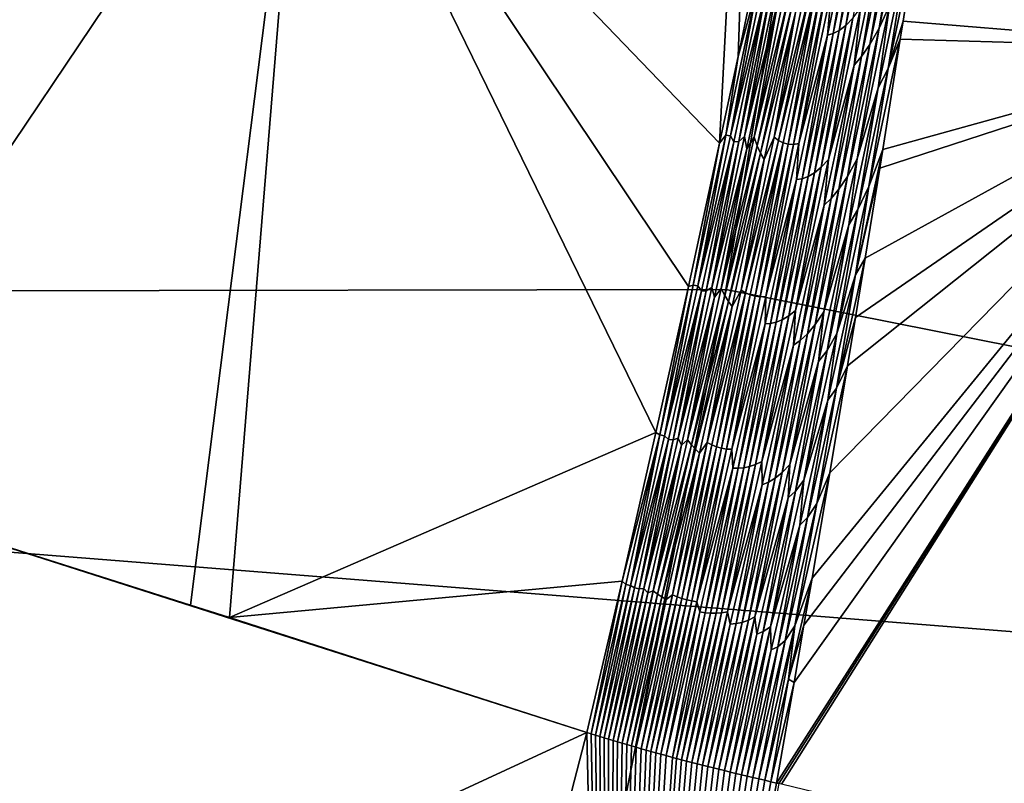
# Model space of a CAD drawing. Header units: metres. Extents: x -160 to 52, y -25 to 25.
# Tile 122 of 168: x 8.13 to 9.47, y -9.37 to -8.33. Entities that reach past the tile are written whole.
import ezdxf

# ---------------------------------------------------------------- set-up
doc = ezdxf.new("R2010")
doc.units = ezdxf.units.M
doc.layers.add('solid_509089_SW0001', color=7, linetype='CONTINUOUS')

msp = doc.modelspace()

# ---------------------------------------------------------------- linework, layer by layer
at = {"layer": 'solid_509089_SW0001'}
for points in [[(9.288548, -7.505378, -17.989304), (7.03512, -8.702924, -18.604385), (7.03512, -6.619885, -19.443281)], [(9.969529, -6.652975, 210.944229), (9.792314, -8.373293, 211.283142), (9.410478, -7.792206, 209.401321)], [(11.820277, -6.926814, -23.418613), (11.452886, -9.16827, -22.630739), (9.288548, -7.505378, -17.989304)], [(-9.064226, -7.692087, 249.129684), (12.122733, -9.373464, 244.010498), (12.29851, -6.984827, 244.92775)], [(8.514275, -7.914164, 205.317429), (9.139023, -7.354648, 207.834518), (9.078953, -8.500563, 208.56839)], [(9.103968, -8.383337, 208.576752), (9.078953, -8.500563, 208.56839), (9.139023, -7.354648, 207.834518)], [(9.140491, -8.209105, 208.589005), (9.103968, -8.383337, 208.576752), (9.139023, -7.354648, 207.834518)], [(9.288548, -7.505378, -17.989304), (9.087468, -8.699307, -17.558084), (7.03512, -8.702924, -18.604385)], [(11.452886, -9.16827, -22.630739), (9.087468, -8.699307, -17.558084), (9.288548, -7.505378, -17.989304)], [(-9.275437, -10.093714, 248.116028), (12.122733, -9.373464, 244.010498), (-9.064226, -7.692087, 249.129684)], [(21.743584, -8.820248, 22.964388), (20.694221, -7.72908, 23.354256), (1.200001, -7.897433, 23.297865)], [(9.792314, -8.373293, 211.283142), (9.394939, -7.897338, 209.414032), (9.410478, -7.792206, 209.401321)], [(7.931864, -7.860955, 202.473389), (8.514275, -7.914164, 205.317429), (7.814624, -8.953896, 202.946869)], [(21.743584, -8.820248, 22.964388), (1.200001, -7.897433, 23.297865), (1.200001, -10.383676, 22.301104)], [(9.792314, -8.373293, 211.283142), (9.387208, -7.949138, 209.420334), (9.394939, -7.897338, 209.414032)], [(8.514275, -7.914164, 205.317429), (8.360839, -9.127608, 205.73703), (7.814624, -8.953896, 202.946869)], [(8.514275, -7.914164, 205.317429), (8.413502, -9.144397, 206.006714), (8.360839, -9.127608, 205.73703)], [(8.514275, -7.914164, 205.317429), (8.992539, -8.893364, 208.539673), (8.413502, -9.144397, 206.006714)], [(8.514275, -7.914164, 205.317429), (9.036633, -8.695205, 208.554276), (8.992539, -8.893364, 208.539673)], [(8.514275, -7.914164, 205.317429), (9.078953, -8.500563, 208.56839), (9.036633, -8.695205, 208.554276)], [(9.792314, -8.373293, 211.283142), (9.371512, -8.053302, 209.43309), (9.387208, -7.949138, 209.420334)], [(9.792314, -8.373293, 211.283142), (9.35825, -8.140311, 209.443832), (9.371512, -8.053302, 209.43309)], [(9.792314, -8.373293, 211.283142), (9.347949, -8.207278, 209.452164), (9.35825, -8.140311, 209.443832)], [(9.241327, -8.347906, 209.146072), (9.282617, -8.149592, 209.159836), (9.250241, -8.340979, 209.17627)], [(9.274101, -8.155057, 209.12973), (9.282617, -8.149592, 209.159836), (9.241327, -8.347906, 209.146072)], [(9.250241, -8.340979, 209.17627), (9.291853, -8.140911, 209.19014), (9.259836, -8.331103, 209.206665)], [(9.282617, -8.149592, 209.159836), (9.291853, -8.140911, 209.19014), (9.250241, -8.340979, 209.17627)], [(9.295463, -8.344758, 209.354019), (9.337371, -8.143251, 209.367935), (9.309786, -8.314117, 209.385757)], [(9.323987, -8.170298, 209.336472), (9.337371, -8.143251, 209.367935), (9.295463, -8.344758, 209.354019)], [(9.225284, -8.354154, 209.086151), (9.266192, -8.157866, 209.099808), (9.233039, -8.352147, 209.116043)], [(9.230816, -8.293234, 209.060654), (9.266192, -8.157866, 209.099808), (9.225284, -8.354154, 209.086151)], [(9.233039, -8.352147, 209.116043), (9.274101, -8.155057, 209.12973), (9.241327, -8.347906, 209.146072)], [(9.266192, -8.157866, 209.099808), (9.274101, -8.155057, 209.12973), (9.233039, -8.352147, 209.116043)], [(9.282959, -8.366956, 209.32283), (9.323987, -8.170298, 209.336472), (9.295463, -8.344758, 209.354019)], [(9.312142, -8.190098, 209.305466), (9.323987, -8.170298, 209.336472), (9.282959, -8.366956, 209.32283)], [(9.27178, -8.383125, 209.292053), (9.312142, -8.190098, 209.305466), (9.282959, -8.366956, 209.32283)], [(9.301445, -8.2046, 209.274811), (9.312142, -8.190098, 209.305466), (9.27178, -8.383125, 209.292053)], [(9.261588, -8.394889, 209.261566), (9.301445, -8.2046, 209.274811), (9.27178, -8.383125, 209.292053)], [(9.27023, -8.317698, 209.237289), (9.301445, -8.2046, 209.274811), (9.261588, -8.394889, 209.261566)], [(9.307761, -8.399369, 209.438995), (9.347949, -8.207278, 209.452164), (9.328024, -8.33536, 209.468231)], [(9.333219, -8.239931, 209.420502), (9.347949, -8.207278, 209.452164), (9.307761, -8.399369, 209.438995)], [(9.792314, -8.373293, 211.283142), (9.328024, -8.33536, 209.468231), (9.347949, -8.207278, 209.452164)], [(9.130588, -8.286457, 208.613235), (9.103968, -8.383337, 208.576752), (9.140491, -8.209105, 208.589005)], [(9.294135, -8.425842, 209.407547), (9.333219, -8.239931, 209.420502), (9.307761, -8.399369, 209.438995)], [(9.309786, -8.314117, 209.385757), (9.333219, -8.239931, 209.420502), (9.294135, -8.425842, 209.407547)], [(9.08742, -8.490076, 208.59877), (9.103968, -8.383337, 208.576752), (9.130588, -8.286457, 208.613235)], [(9.08742, -8.490076, 208.59877), (9.130588, -8.286457, 208.613235), (9.09361, -8.490799, 208.628677)], [(9.130588, -8.286457, 208.613235), (9.136834, -8.286916, 208.643143), (9.09361, -8.490799, 208.628677)], [(9.09361, -8.490799, 208.628677), (9.136834, -8.286916, 208.643143), (9.141213, -8.296586, 208.672394)], [(9.112864, -8.491507, 208.718399), (9.156335, -8.286441, 208.732941), (9.158563, -8.307261, 208.761368)], [(9.147929, -8.295403, 208.702393), (9.156335, -8.286441, 208.732941), (9.112864, -8.491507, 208.718399)], [(9.125876, -8.49261, 208.778122), (9.169484, -8.286899, 208.792694), (9.173174, -8.301337, 208.821548)], [(9.158563, -8.307261, 208.761368), (9.169484, -8.286899, 208.792694), (9.125876, -8.49261, 208.778122)], [(9.153107, -8.492654, 208.897568), (9.197098, -8.28507, 208.912231), (9.202971, -8.29027, 208.941696)], [(9.182126, -8.32355, 208.8797), (9.197098, -8.28507, 208.912231), (9.153107, -8.492654, 208.897568)], [(9.09361, -8.490799, 208.628677), (9.141213, -8.296586, 208.672394), (9.09828, -8.498885, 208.658035)], [(9.09828, -8.498885, 208.658035), (9.141213, -8.296586, 208.672394), (9.104875, -8.498302, 208.688004)], [(9.104875, -8.498302, 208.688004), (9.147929, -8.295403, 208.702393), (9.112864, -8.491507, 208.718399)], [(9.141213, -8.296586, 208.672394), (9.147929, -8.295403, 208.702393), (9.104875, -8.498302, 208.688004)], [(9.153107, -8.492654, 208.897568), (9.202971, -8.29027, 208.941696), (9.159098, -8.49719, 208.927078)], [(9.159098, -8.49719, 208.927078), (9.202971, -8.29027, 208.941696), (9.20927, -8.293737, 208.971268)], [(9.159098, -8.49719, 208.927078), (9.20927, -8.293737, 208.971268), (9.165446, -8.500345, 208.956665)], [(9.165446, -8.500345, 208.956665), (9.20927, -8.293737, 208.971268), (9.172151, -8.502132, 208.986343)], [(9.20927, -8.293737, 208.971268), (9.215988, -8.295488, 209.000946), (9.172151, -8.502132, 208.986343)], [(9.172151, -8.502132, 208.986343), (9.215988, -8.295488, 209.000946), (9.179226, -8.502478, 209.016113)], [(9.179226, -8.502478, 209.016113), (9.223146, -8.295433, 209.030731), (9.18673, -8.501114, 209.04599)], [(9.215988, -8.295488, 209.000946), (9.223146, -8.295433, 209.030731), (9.179226, -8.502478, 209.016113)], [(9.18673, -8.501114, 209.04599), (9.230816, -8.293234, 209.060654), (9.225284, -8.354154, 209.086151)], [(9.223146, -8.295433, 209.030731), (9.230816, -8.293234, 209.060654), (9.18673, -8.501114, 209.04599)], [(9.112864, -8.491507, 208.718399), (9.158563, -8.307261, 208.761368), (9.115805, -8.508508, 208.747086)], [(9.115805, -8.508508, 208.747086), (9.158563, -8.307261, 208.761368), (9.125876, -8.49261, 208.778122)], [(9.125876, -8.49261, 208.778122), (9.173174, -8.301337, 208.821548), (9.130035, -8.504517, 208.807144)], [(9.130035, -8.504517, 208.807144), (9.173174, -8.301337, 208.821548), (9.177438, -8.313312, 208.850571)], [(9.130035, -8.504517, 208.807144), (9.177438, -8.313312, 208.850571), (9.134677, -8.514459, 208.836304)], [(9.134677, -8.514459, 208.836304), (9.177438, -8.313312, 208.850571), (9.182126, -8.32355, 208.8797)], [(9.265649, -8.521876, 209.37117), (9.309786, -8.314117, 209.385757), (9.294135, -8.425842, 209.407547)], [(9.295463, -8.344758, 209.354019), (9.309786, -8.314117, 209.385757), (9.265649, -8.521876, 209.37117)], [(9.134677, -8.514459, 208.836304), (9.182126, -8.32355, 208.8797), (9.139676, -8.523015, 208.865555)], [(9.139676, -8.523015, 208.865555), (9.182126, -8.32355, 208.8797), (9.153107, -8.492654, 208.897568)], [(9.226609, -8.522892, 209.222839), (9.27023, -8.317698, 209.237289), (9.261588, -8.394889, 209.261566)], [(9.259836, -8.331103, 209.206665), (9.27023, -8.317698, 209.237289), (9.226609, -8.522892, 209.222839)], [(9.2168, -8.53324, 209.192398), (9.259836, -8.331103, 209.206665), (9.226609, -8.522892, 209.222839)], [(9.250241, -8.340979, 209.17627), (9.259836, -8.331103, 209.206665), (9.2168, -8.53324, 209.192398)], [(9.307761, -8.399369, 209.438995), (9.328024, -8.33536, 209.468231), (9.324241, -8.359469, 209.471268)], [(9.792314, -8.373293, 211.283142), (9.324241, -8.359469, 209.471268), (9.328024, -8.33536, 209.468231)], [(9.183436, -8.550176, 209.07225), (9.225284, -8.354154, 209.086151), (9.191032, -8.54897, 209.102097)], [(9.18673, -8.501114, 209.04599), (9.225284, -8.354154, 209.086151), (9.183436, -8.550176, 209.07225)], [(9.191032, -8.54897, 209.102097), (9.233039, -8.352147, 209.116043), (9.199081, -8.545948, 209.13205)], [(9.225284, -8.354154, 209.086151), (9.233039, -8.352147, 209.116043), (9.191032, -8.54897, 209.102097)], [(9.199081, -8.545948, 209.13205), (9.241327, -8.347906, 209.146072), (9.207657, -8.540771, 209.162155)], [(9.233039, -8.352147, 209.116043), (9.241327, -8.347906, 209.146072), (9.199081, -8.545948, 209.13205)], [(9.207657, -8.540771, 209.162155), (9.250241, -8.340979, 209.17627), (9.2168, -8.53324, 209.192398)], [(9.241327, -8.347906, 209.146072), (9.250241, -8.340979, 209.17627), (9.207657, -8.540771, 209.162155)], [(9.252569, -8.545979, 209.339828), (9.295463, -8.344758, 209.354019), (9.265649, -8.521876, 209.37117)], [(9.282959, -8.366956, 209.32283), (9.295463, -8.344758, 209.354019), (9.252569, -8.545979, 209.339828)], [(9.240993, -8.563341, 209.30896), (9.282959, -8.366956, 209.32283), (9.252569, -8.545979, 209.339828)], [(9.27178, -8.383125, 209.292053), (9.282959, -8.366956, 209.32283), (9.240993, -8.563341, 209.30896)], [(9.281582, -8.559417, 209.457275), (9.324241, -8.359469, 209.471268), (9.300526, -8.50911, 209.490326)], [(9.307761, -8.399369, 209.438995), (9.324241, -8.359469, 209.471268), (9.281582, -8.559417, 209.457275)], [(9.792314, -8.373293, 211.283142), (9.300526, -8.50911, 209.490326), (9.324241, -8.359469, 209.471268)], [(9.792314, -8.373293, 211.283142), (9.159543, -9.369472, 209.615509), (9.156151, -9.368707, 209.603424)], [(9.792314, -8.373293, 211.283142), (9.156151, -9.368707, 209.603424), (9.180055, -9.232419, 209.585098)], [(9.792314, -8.373293, 211.283142), (9.16294, -9.370238, 209.627609), (9.159543, -9.369472, 209.615509)], [(9.792314, -8.373293, 211.283142), (9.621942, -9.481304, 211.389114), (9.16294, -9.370238, 209.627609)], [(9.792314, -8.373293, 211.283142), (9.180055, -9.232419, 209.585098), (9.193501, -9.154502, 209.574692)], [(9.792314, -8.373293, 211.283142), (9.193501, -9.154502, 209.574692), (9.204436, -9.090652, 209.566193)], [(9.792314, -8.373293, 211.283142), (9.204436, -9.090652, 209.566193), (9.228572, -8.948104, 209.547348)], [(9.792314, -8.373293, 211.283142), (9.228572, -8.948104, 209.547348), (9.252787, -8.802781, 209.52829)], [(9.792314, -8.373293, 211.283142), (9.252787, -8.802781, 209.52829), (9.263562, -8.737347, 209.51976)], [(9.792314, -8.373293, 211.283142), (9.263562, -8.737347, 209.51976), (9.276764, -8.656511, 209.509293)], [(9.792314, -8.373293, 211.283142), (9.276764, -8.656511, 209.509293), (9.296472, -8.534439, 209.493561)], [(9.792314, -8.373293, 211.283142), (9.296472, -8.534439, 209.493561), (9.300526, -8.50911, 209.490326)], [(9.08742, -8.490076, 208.59877), (9.078953, -8.500563, 208.56839), (9.103968, -8.383337, 208.576752)], [(9.230513, -8.575891, 209.278412), (9.27178, -8.383125, 209.292053), (9.240993, -8.563341, 209.30896)], [(9.261588, -8.394889, 209.261566), (9.27178, -8.383125, 209.292053), (9.230513, -8.575891, 209.278412)], [(9.220851, -8.584923, 209.248093), (9.261588, -8.394889, 209.261566), (9.230513, -8.575891, 209.278412)], [(9.226609, -8.522892, 209.222839), (9.261588, -8.394889, 209.261566), (9.220851, -8.584923, 209.248093)], [(9.266733, -8.590734, 209.425461), (9.307761, -8.399369, 209.438995), (9.281582, -8.559417, 209.457275)], [(9.294135, -8.425842, 209.407547), (9.307761, -8.399369, 209.438995), (9.266733, -8.590734, 209.425461)], [(9.254212, -8.611506, 209.394394), (9.294135, -8.425842, 209.407547), (9.266733, -8.590734, 209.425461)], [(9.265649, -8.521876, 209.37117), (9.294135, -8.425842, 209.407547), (9.254212, -8.611506, 209.394394)], [(9.043242, -8.693421, 208.584061), (9.036633, -8.695205, 208.554276), (9.078953, -8.500563, 208.56839)], [(9.043242, -8.693421, 208.584061), (9.078953, -8.500563, 208.56839), (9.08742, -8.490076, 208.59877)], [(9.043242, -8.693421, 208.584061), (9.08742, -8.490076, 208.59877), (9.049371, -8.694407, 208.613937)], [(9.08742, -8.490076, 208.59877), (9.09361, -8.490799, 208.628677), (9.049371, -8.694407, 208.613937)], [(9.049371, -8.694407, 208.613937), (9.09361, -8.490799, 208.628677), (9.09828, -8.498885, 208.658035)], [(9.049371, -8.694407, 208.613937), (9.09828, -8.498885, 208.658035), (9.054349, -8.700912, 208.643402)], [(9.054349, -8.700912, 208.643402), (9.09828, -8.498885, 208.658035), (9.060817, -8.700926, 208.67334)], [(9.060817, -8.700926, 208.67334), (9.104875, -8.498302, 208.688004), (9.068369, -8.696291, 208.703598)], [(9.09828, -8.498885, 208.658035), (9.104875, -8.498302, 208.688004), (9.060817, -8.700926, 208.67334)], [(9.068369, -8.696291, 208.703598), (9.112864, -8.491507, 208.718399), (9.115805, -8.508508, 208.747086)], [(9.104875, -8.498302, 208.688004), (9.112864, -8.491507, 208.718399), (9.068369, -8.696291, 208.703598)], [(9.081238, -8.698035, 208.76329), (9.125876, -8.49261, 208.778122), (9.130035, -8.504517, 208.807144)], [(9.115805, -8.508508, 208.747086), (9.125876, -8.49261, 208.778122), (9.081238, -8.698035, 208.76329)], [(9.108067, -8.699943, 208.882629), (9.153107, -8.492654, 208.897568), (9.159098, -8.49719, 208.927078)], [(9.139676, -8.523015, 208.865555), (9.153107, -8.492654, 208.897568), (9.108067, -8.699943, 208.882629)], [(9.108067, -8.699943, 208.882629), (9.159098, -8.49719, 208.927078), (9.114182, -8.703816, 208.912186)], [(9.114182, -8.703816, 208.912186), (9.159098, -8.49719, 208.927078), (9.165446, -8.500345, 208.956665)], [(9.114182, -8.703816, 208.912186), (9.165446, -8.500345, 208.956665), (9.120585, -8.706658, 208.941803)], [(9.120585, -8.706658, 208.941803), (9.165446, -8.500345, 208.956665), (9.127275, -8.70848, 208.971497)], [(9.165446, -8.500345, 208.956665), (9.172151, -8.502132, 208.986343), (9.127275, -8.70848, 208.971497)], [(9.141595, -8.708692, 209.031067), (9.18673, -8.501114, 209.04599), (9.183436, -8.550176, 209.07225)], [(9.179226, -8.502478, 209.016113), (9.18673, -8.501114, 209.04599), (9.141595, -8.708692, 209.031067)], [(9.068369, -8.696291, 208.703598), (9.115805, -8.508508, 208.747086), (9.072061, -8.709481, 208.732559)], [(9.072061, -8.709481, 208.732559), (9.115805, -8.508508, 208.747086), (9.081238, -8.698035, 208.76329)], [(9.081238, -8.698035, 208.76329), (9.130035, -8.504517, 208.807144), (9.085893, -8.707417, 208.792496)], [(9.085893, -8.707417, 208.792496), (9.130035, -8.504517, 208.807144), (9.134677, -8.514459, 208.836304)], [(9.085893, -8.707417, 208.792496), (9.134677, -8.514459, 208.836304), (9.090931, -8.715329, 208.821793)], [(9.090931, -8.715329, 208.821793), (9.134677, -8.514459, 208.836304), (9.139676, -8.523015, 208.865555)], [(9.127275, -8.70848, 208.971497), (9.172151, -8.502132, 208.986343), (9.134264, -8.709225, 209.001236)], [(9.172151, -8.502132, 208.986343), (9.179226, -8.502478, 209.016113), (9.134264, -8.709225, 209.001236)], [(9.134264, -8.709225, 209.001236), (9.179226, -8.502478, 209.016113), (9.141595, -8.708692, 209.031067)], [(9.263619, -8.679348, 209.478271), (9.300526, -8.50911, 209.490326), (9.296472, -8.534439, 209.493561)], [(9.281582, -8.559417, 209.457275), (9.300526, -8.50911, 209.490326), (9.263619, -8.679348, 209.478271)], [(9.090931, -8.715329, 208.821793), (9.139676, -8.523015, 208.865555), (9.096257, -8.722208, 208.851151)], [(9.096257, -8.722208, 208.851151), (9.139676, -8.523015, 208.865555), (9.108067, -8.699943, 208.882629)], [(9.181967, -8.727785, 209.208115), (9.226609, -8.522892, 209.222839), (9.220851, -8.584923, 209.248093)], [(9.2168, -8.53324, 209.192398), (9.226609, -8.522892, 209.222839), (9.181967, -8.727785, 209.208115)], [(9.220466, -8.729321, 209.356308), (9.265649, -8.521876, 209.37117), (9.254212, -8.611506, 209.394394)], [(9.252569, -8.545979, 209.339828), (9.265649, -8.521876, 209.37117), (9.220466, -8.729321, 209.356308)], [(9.164104, -8.740277, 209.147781), (9.207657, -8.540771, 209.162155), (9.172772, -8.735085, 209.177887)], [(9.199081, -8.545948, 209.13205), (9.207657, -8.540771, 209.162155), (9.164104, -8.740277, 209.147781)], [(9.172772, -8.735085, 209.177887), (9.2168, -8.53324, 209.192398), (9.181967, -8.727785, 209.208115)], [(9.207657, -8.540771, 209.162155), (9.2168, -8.53324, 209.192398), (9.172772, -8.735085, 209.177887)], [(9.263619, -8.679348, 209.478271), (9.296472, -8.534439, 209.493561), (9.276764, -8.656511, 209.509293)], [(9.140656, -8.745927, 209.058136), (9.183436, -8.550176, 209.07225), (9.148085, -8.745519, 209.087921)], [(9.141595, -8.708692, 209.031067), (9.183436, -8.550176, 209.07225), (9.140656, -8.745927, 209.058136)], [(9.148085, -8.745519, 209.087921), (9.191032, -8.54897, 209.102097), (9.155884, -8.743711, 209.117798)], [(9.183436, -8.550176, 209.07225), (9.191032, -8.54897, 209.102097), (9.148085, -8.745519, 209.087921)], [(9.155884, -8.743711, 209.117798), (9.199081, -8.545948, 209.13205), (9.164104, -8.740277, 209.147781)], [(9.191032, -8.54897, 209.102097), (9.199081, -8.545948, 209.13205), (9.155884, -8.743711, 209.117798)], [(9.208694, -8.746906, 209.325409), (9.252569, -8.545979, 209.339828), (9.220466, -8.729321, 209.356308)], [(9.240993, -8.563341, 209.30896), (9.252569, -8.545979, 209.339828), (9.208694, -8.746906, 209.325409)], [(9.198092, -8.759446, 209.294846), (9.240993, -8.563341, 209.30896), (9.208694, -8.746906, 209.325409)], [(9.230513, -8.575891, 209.278412), (9.240993, -8.563341, 209.30896), (9.198092, -8.759446, 209.294846)], [(9.237983, -8.758848, 209.442963), (9.281582, -8.559417, 209.457275), (9.263619, -8.679348, 209.478271)], [(9.266733, -8.590734, 209.425461), (9.281582, -8.559417, 209.457275), (9.237983, -8.758848, 209.442963)], [(9.188344, -8.768386, 209.264542), (9.230513, -8.575891, 209.278412), (9.198092, -8.759446, 209.294846)], [(9.220851, -8.584923, 209.248093), (9.230513, -8.575891, 209.278412), (9.188344, -8.768386, 209.264542)], [(9.179239, -8.774694, 209.234406), (9.220851, -8.584923, 209.248093), (9.188344, -8.768386, 209.264542)], [(9.181967, -8.727785, 209.208115), (9.220851, -8.584923, 209.248093), (9.179239, -8.774694, 209.234406)], [(9.224818, -8.781828, 209.411713), (9.266733, -8.590734, 209.425461), (9.237983, -8.758848, 209.442963)], [(9.254212, -8.611506, 209.394394), (9.266733, -8.590734, 209.425461), (9.224818, -8.781828, 209.411713)], [(9.213456, -8.796913, 209.381027), (9.254212, -8.611506, 209.394394), (9.224818, -8.781828, 209.411713)], [(9.220466, -8.729321, 209.356308), (9.254212, -8.611506, 209.394394), (9.213456, -8.796913, 209.381027)], [(9.237871, -8.832874, 209.496719), (9.276764, -8.656511, 209.509293), (9.263562, -8.737347, 209.51976)], [(9.263619, -8.679348, 209.478271), (9.276764, -8.656511, 209.509293), (9.237871, -8.832874, 209.496719)], [(9.22604, -8.849148, 209.465973), (9.263619, -8.679348, 209.478271), (9.237871, -8.832874, 209.496719)], [(9.237983, -8.758848, 209.442963), (9.263619, -8.679348, 209.478271), (9.22604, -8.849148, 209.465973)], [(9.087468, -8.699307, -17.558084), (8.856777, -9.866577, -17.063366), (7.03512, -8.702924, -18.604385)], [(11.452886, -9.16827, -22.630739), (8.856777, -9.866577, -17.063366), (9.087468, -8.699307, -17.558084)], [(8.998055, -8.896489, 208.569092), (8.992539, -8.893364, 208.539673), (9.036633, -8.695205, 208.554276)], [(8.998055, -8.896489, 208.569092), (9.036633, -8.695205, 208.554276), (9.043242, -8.693421, 208.584061)], [(8.998055, -8.896489, 208.569092), (9.043242, -8.693421, 208.584061), (9.004122, -8.897737, 208.598953)], [(9.043242, -8.693421, 208.584061), (9.049371, -8.694407, 208.613937), (9.004122, -8.897737, 208.598953)], [(9.004122, -8.897737, 208.598953), (9.049371, -8.694407, 208.613937), (9.054349, -8.700912, 208.643402)], [(9.004122, -8.897737, 208.598953), (9.054349, -8.700912, 208.643402), (9.009423, -8.902661, 208.62854)], [(9.009423, -8.902661, 208.62854), (9.054349, -8.700912, 208.643402), (9.015759, -8.903271, 208.658447)], [(9.054349, -8.700912, 208.643402), (9.060817, -8.700926, 208.67334), (9.015759, -8.903271, 208.658447)], [(9.015759, -8.903271, 208.658447), (9.060817, -8.700926, 208.67334), (9.022852, -8.900788, 208.688553)], [(9.022852, -8.900788, 208.688553), (9.068369, -8.696291, 208.703598), (9.072061, -8.709481, 208.732559)], [(9.060817, -8.700926, 208.67334), (9.068369, -8.696291, 208.703598), (9.022852, -8.900788, 208.688553)], [(9.035572, -8.903169, 208.748199), (9.081238, -8.698035, 208.76329), (9.085893, -8.707417, 208.792496)], [(9.072061, -8.709481, 208.732559), (9.081238, -8.698035, 208.76329), (9.035572, -8.903169, 208.748199)], [(9.061983, -8.906929, 208.867432), (9.108067, -8.699943, 208.882629), (9.114182, -8.703816, 208.912186)], [(9.096257, -8.722208, 208.851151), (9.108067, -8.699943, 208.882629), (9.061983, -8.906929, 208.867432)], [(8.856777, -9.866577, -17.063366), (7.03512, -10.681931, -17.5431), (7.03512, -8.702924, -18.604385)], [(9.022852, -8.900788, 208.688553), (9.072061, -8.709481, 208.732559), (9.027333, -8.910177, 208.717773)], [(9.027333, -8.910177, 208.717773), (9.072061, -8.709481, 208.732559), (9.035572, -8.903169, 208.748199)], [(9.035572, -8.903169, 208.748199), (9.085893, -8.707417, 208.792496), (9.040748, -8.91003, 208.777588)], [(9.040748, -8.91003, 208.777588), (9.085893, -8.707417, 208.792496), (9.090931, -8.715329, 208.821793)], [(9.061983, -8.906929, 208.867432), (9.114182, -8.703816, 208.912186), (9.068229, -8.910141, 208.897049)], [(9.068229, -8.910141, 208.897049), (9.114182, -8.703816, 208.912186), (9.07469, -8.91267, 208.926697)], [(9.114182, -8.703816, 208.912186), (9.120585, -8.706658, 208.941803), (9.07469, -8.91267, 208.926697)], [(9.07469, -8.91267, 208.926697), (9.120585, -8.706658, 208.941803), (9.081366, -8.914523, 208.956375)], [(9.120585, -8.706658, 208.941803), (9.127275, -8.70848, 208.971497), (9.081366, -8.914523, 208.956375)], [(9.081366, -8.914523, 208.956375), (9.127275, -8.70848, 208.971497), (9.088264, -8.915665, 208.986099)], [(9.127275, -8.70848, 208.971497), (9.134264, -8.709225, 209.001236), (9.088264, -8.915665, 208.986099)], [(9.088264, -8.915665, 208.986099), (9.134264, -8.709225, 209.001236), (9.095413, -8.915959, 209.015869)], [(9.095413, -8.915959, 209.015869), (9.141595, -8.708692, 209.031067), (9.140656, -8.745927, 209.058136)], [(9.134264, -8.709225, 209.001236), (9.141595, -8.708692, 209.031067), (9.095413, -8.915959, 209.015869)], [(9.040748, -8.91003, 208.777588), (9.090931, -8.715329, 208.821793), (9.046203, -8.915918, 208.807037)], [(9.046203, -8.915918, 208.807037), (9.090931, -8.715329, 208.821793), (9.096257, -8.722208, 208.851151)], [(9.046203, -8.915918, 208.807037), (9.096257, -8.722208, 208.851151), (9.051874, -8.921123, 208.836517)], [(9.051874, -8.921123, 208.836517), (9.096257, -8.722208, 208.851151), (9.061983, -8.906929, 208.867432)], [(9.136308, -8.932368, 209.193146), (9.181967, -8.727785, 209.208115), (9.179239, -8.774694, 209.234406)], [(9.172772, -8.735085, 209.177887), (9.181967, -8.727785, 209.208115), (9.136308, -8.932368, 209.193146)], [(9.119586, -8.939492, 209.133179), (9.164104, -8.740277, 209.147781), (9.127758, -8.936629, 209.163116)], [(9.155884, -8.743711, 209.117798), (9.164104, -8.740277, 209.147781), (9.119586, -8.939492, 209.133179)], [(9.127758, -8.936629, 209.163116), (9.172772, -8.735085, 209.177887), (9.136308, -8.932368, 209.193146)], [(9.164104, -8.740277, 209.147781), (9.172772, -8.735085, 209.177887), (9.127758, -8.936629, 209.163116)], [(9.174242, -8.936443, 209.341187), (9.220466, -8.729321, 209.356308), (9.213456, -8.796913, 209.381027)], [(9.208694, -8.746906, 209.325409), (9.220466, -8.729321, 209.356308), (9.174242, -8.936443, 209.341187)], [(9.237871, -8.832874, 209.496719), (9.263562, -8.737347, 209.51976), (9.252787, -8.802781, 209.52829)], [(9.095413, -8.915959, 209.015869), (9.140656, -8.745927, 209.058136), (9.096948, -8.941401, 209.043777)], [(9.096948, -8.941401, 209.043777), (9.140656, -8.745927, 209.058136), (9.1042, -8.941787, 209.073517)], [(9.1042, -8.941787, 209.073517), (9.148085, -8.745519, 209.087921), (9.111738, -8.941188, 209.103317)], [(9.140656, -8.745927, 209.058136), (9.148085, -8.745519, 209.087921), (9.1042, -8.941787, 209.073517)], [(9.111738, -8.941188, 209.103317), (9.155884, -8.743711, 209.117798), (9.119586, -8.939492, 209.133179)], [(9.148085, -8.745519, 209.087921), (9.155884, -8.743711, 209.117798), (9.111738, -8.941188, 209.103317)], [(9.163843, -8.94753, 209.31073), (9.208694, -8.746906, 209.325409), (9.174242, -8.936443, 209.341187)], [(9.198092, -8.759446, 209.294846), (9.208694, -8.746906, 209.325409), (9.163843, -8.94753, 209.31073)], [(9.14528, -8.960604, 209.250443), (9.188344, -8.768386, 209.264542), (9.154261, -8.955263, 209.280518)], [(9.179239, -8.774694, 209.234406), (9.188344, -8.768386, 209.264542), (9.14528, -8.960604, 209.250443)], [(9.154261, -8.955263, 209.280518), (9.198092, -8.759446, 209.294846), (9.163843, -8.94753, 209.31073)], [(9.188344, -8.768386, 209.264542), (9.198092, -8.759446, 209.294846), (9.154261, -8.955263, 209.280518)], [(9.193422, -8.957975, 209.428421), (9.237983, -8.758848, 209.442963), (9.22604, -8.849148, 209.465973)], [(9.224818, -8.781828, 209.411713), (9.237983, -8.758848, 209.442963), (9.193422, -8.957975, 209.428421)], [(9.136308, -8.932368, 209.193146), (9.179239, -8.774694, 209.234406), (9.136755, -8.964197, 209.22049)], [(9.136755, -8.964197, 209.22049), (9.179239, -8.774694, 209.234406), (9.14528, -8.960604, 209.250443)], [(9.182022, -8.972642, 209.397751), (9.224818, -8.781828, 209.411713), (9.193422, -8.957975, 209.428421)], [(9.213456, -8.796913, 209.381027), (9.224818, -8.781828, 209.411713), (9.182022, -8.972642, 209.397751)], [(9.171868, -8.982058, 209.367447), (9.213456, -8.796913, 209.381027), (9.182022, -8.972642, 209.397751)], [(9.174242, -8.936443, 209.341187), (9.213456, -8.796913, 209.381027), (9.171868, -8.982058, 209.367447)], [(9.210894, -8.989418, 209.514801), (9.252787, -8.802781, 209.52829), (9.228572, -8.948104, 209.547348)], [(9.237871, -8.832874, 209.496719), (9.252787, -8.802781, 209.52829), (9.210894, -8.989418, 209.514801)], [(22.973623, -9.81916, 22.555353), (21.743584, -8.820248, 22.964388), (1.200001, -10.383676, 22.301104)], [(9.198287, -9.008526, 209.483841), (9.237871, -8.832874, 209.496719), (9.210894, -8.989418, 209.514801)], [(9.22604, -8.849148, 209.465973), (9.237871, -8.832874, 209.496719), (9.198287, -9.008526, 209.483841)], [(9.187764, -9.018723, 209.453522), (9.22604, -8.849148, 209.465973), (9.198287, -9.008526, 209.483841)], [(9.193422, -8.957975, 209.428421), (9.22604, -8.849148, 209.465973), (9.187764, -9.018723, 209.453522)], [(8.992539, -8.893364, 208.539673), (8.946627, -9.094996, 208.524521), (8.413502, -9.144397, 206.006714)], [(8.998055, -8.896489, 208.569092), (8.946627, -9.094996, 208.524521), (8.992539, -8.893364, 208.539673)], [(8.951864, -9.099275, 208.553879), (8.946627, -9.094996, 208.524521), (8.998055, -8.896489, 208.569092)], [(8.951864, -9.099275, 208.553879), (8.998055, -8.896489, 208.569092), (8.957867, -9.100781, 208.58374)], [(8.998055, -8.896489, 208.569092), (9.004122, -8.897737, 208.598953), (8.957867, -9.100781, 208.58374)], [(8.957867, -9.100781, 208.58374), (9.004122, -8.897737, 208.598953), (9.009423, -8.902661, 208.62854)], [(8.976318, -9.104993, 208.673264), (9.022852, -8.900788, 208.688553), (9.027333, -8.910177, 208.717773)], [(9.015759, -8.903271, 208.658447), (9.022852, -8.900788, 208.688553), (8.976318, -9.104993, 208.673264)], [(8.957867, -9.100781, 208.58374), (9.009423, -8.902661, 208.62854), (8.963507, -9.10413, 208.613434)], [(8.963507, -9.10413, 208.613434), (9.009423, -8.902661, 208.62854), (8.969704, -9.10533, 208.643295)], [(9.009423, -8.902661, 208.62854), (9.015759, -8.903271, 208.658447), (8.969704, -9.10533, 208.643295)], [(8.969704, -9.10533, 208.643295), (9.015759, -8.903271, 208.658447), (8.976318, -9.104993, 208.673264)], [(8.976318, -9.104993, 208.673264), (9.027333, -8.910177, 208.717773), (8.981627, -9.11059, 208.702759)], [(8.981627, -9.11059, 208.702759), (9.027333, -8.910177, 208.717773), (8.988884, -9.108006, 208.73288)], [(8.988884, -9.108006, 208.73288), (9.035572, -8.903169, 208.748199), (9.040748, -8.91003, 208.777588)], [(9.027333, -8.910177, 208.717773), (9.035572, -8.903169, 208.748199), (8.988884, -9.108006, 208.73288)], [(8.988884, -9.108006, 208.73288), (9.040748, -8.91003, 208.777588), (8.994605, -9.112353, 208.762451)], [(8.994605, -9.112353, 208.762451), (9.040748, -8.91003, 208.777588), (9.046203, -8.915918, 208.807037)], [(9.014859, -9.113606, 208.85199), (9.061983, -8.906929, 208.867432), (9.021242, -9.116157, 208.881653)], [(9.051874, -8.921123, 208.836517), (9.061983, -8.906929, 208.867432), (9.014859, -9.113606, 208.85199)], [(9.061983, -8.906929, 208.867432), (9.068229, -8.910141, 208.897049), (9.021242, -9.116157, 208.881653)], [(9.021242, -9.116157, 208.881653), (9.068229, -8.910141, 208.897049), (9.027765, -9.118372, 208.911331)], [(9.068229, -8.910141, 208.897049), (9.07469, -8.91267, 208.926697), (9.027765, -9.118372, 208.911331)], [(9.027765, -9.118372, 208.911331), (9.07469, -8.91267, 208.926697), (9.034426, -9.120256, 208.941025)], [(9.07469, -8.91267, 208.926697), (9.081366, -8.914523, 208.956375), (9.034426, -9.120256, 208.941025)], [(9.034426, -9.120256, 208.941025), (9.081366, -8.914523, 208.956375), (9.041229, -9.121792, 208.970718)], [(9.081366, -8.914523, 208.956375), (9.088264, -8.915665, 208.986099), (9.041229, -9.121792, 208.970718)], [(9.041229, -9.121792, 208.970718), (9.088264, -8.915665, 208.986099), (9.048191, -9.12291, 209.000443)], [(9.088264, -8.915665, 208.986099), (9.095413, -8.915959, 209.015869), (9.048191, -9.12291, 209.000443)], [(8.994605, -9.112353, 208.762451), (9.046203, -8.915918, 208.807037), (9.000498, -9.11622, 208.792053)], [(9.000498, -9.11622, 208.792053), (9.046203, -8.915918, 208.807037), (9.051874, -8.921123, 208.836517)], [(9.000498, -9.11622, 208.792053), (9.051874, -8.921123, 208.836517), (9.006531, -9.119753, 208.821655)], [(9.006531, -9.119753, 208.821655), (9.051874, -8.921123, 208.836517), (9.014859, -9.113606, 208.85199)], [(9.048191, -9.12291, 209.000443), (9.095413, -8.915959, 209.015869), (9.096948, -8.941401, 209.043777)], [(9.048191, -9.12291, 209.000443), (9.096948, -8.941401, 209.043777), (9.052312, -9.136589, 209.029205)], [(9.052312, -9.136589, 209.029205), (9.096948, -8.941401, 209.043777), (9.059383, -9.137766, 209.058884)], [(9.096948, -8.941401, 209.043777), (9.1042, -8.941787, 209.073517), (9.059383, -9.137766, 209.058884)], [(9.059383, -9.137766, 209.058884), (9.1042, -8.941787, 209.073517), (9.066648, -9.138371, 209.088608)], [(9.066648, -9.138371, 209.088608), (9.111738, -8.941188, 209.103317), (9.074107, -9.138407, 209.118347)], [(9.1042, -8.941787, 209.073517), (9.111738, -8.941188, 209.103317), (9.066648, -9.138371, 209.088608)], [(9.074107, -9.138407, 209.118347), (9.119586, -8.939492, 209.133179), (9.081761, -9.137866, 209.148132)], [(9.111738, -8.941188, 209.103317), (9.119586, -8.939492, 209.133179), (9.074107, -9.138407, 209.118347)], [(9.081761, -9.137866, 209.148132), (9.127758, -8.936629, 209.163116), (9.089636, -9.136634, 209.177933)], [(9.119586, -8.939492, 209.133179), (9.127758, -8.936629, 209.163116), (9.081761, -9.137866, 209.148132)], [(9.089636, -9.136634, 209.177933), (9.136308, -8.932368, 209.193146), (9.136755, -8.964197, 209.22049)], [(9.127758, -8.936629, 209.163116), (9.136308, -8.932368, 209.193146), (9.089636, -9.136634, 209.177933)], [(9.126984, -9.14323, 209.325836), (9.174242, -8.936443, 209.341187), (9.171868, -8.982058, 209.367447)], [(9.163843, -8.94753, 209.31073), (9.174242, -8.936443, 209.341187), (9.126984, -9.14323, 209.325836)], [(7.707957, -9.851088, 203.391403), (7.814624, -8.953896, 202.946869), (8.898806, -9.30004, 208.508865)], [(8.898806, -9.30004, 208.508865), (7.814624, -8.953896, 202.946869), (8.360839, -9.127608, 205.73703)], [(9.109503, -9.150782, 209.265961), (9.154261, -8.955263, 209.280518), (9.11802, -9.14784, 209.295837)], [(9.14528, -8.960604, 209.250443), (9.154261, -8.955263, 209.280518), (9.109503, -9.150782, 209.265961)], [(9.11802, -9.14784, 209.295837), (9.163843, -8.94753, 209.31073), (9.126984, -9.14323, 209.325836)], [(9.154261, -8.955263, 209.280518), (9.163843, -8.94753, 209.31073), (9.11802, -9.14784, 209.295837)], [(9.181092, -9.15571, 209.531982), (9.228572, -8.948104, 209.547348), (9.204436, -9.090652, 209.566193)], [(9.210894, -8.989418, 209.514801), (9.228572, -8.948104, 209.547348), (9.181092, -9.15571, 209.531982)], [(9.089636, -9.136634, 209.177933), (9.136755, -8.964197, 209.22049), (9.093403, -9.153423, 209.20639)], [(9.093403, -9.153423, 209.20639), (9.136755, -8.964197, 209.22049), (9.101322, -9.152535, 209.236145)], [(9.101322, -9.152535, 209.236145), (9.14528, -8.960604, 209.250443), (9.109503, -9.150782, 209.265961)], [(9.136755, -8.964197, 209.22049), (9.14528, -8.960604, 209.250443), (9.101322, -9.152535, 209.236145)], [(9.147906, -9.156789, 209.413666), (9.193422, -8.957975, 209.428421), (9.187764, -9.018723, 209.453522)], [(9.182022, -8.972642, 209.397751), (9.193422, -8.957975, 209.428421), (9.147906, -9.156789, 209.413666)], [(9.126984, -9.14323, 209.325836), (9.171868, -8.982058, 209.367447), (9.129455, -9.166933, 209.353683)], [(9.129455, -9.166933, 209.353683), (9.171868, -8.982058, 209.367447), (9.138348, -9.163168, 209.383575)], [(9.138348, -9.163168, 209.383575), (9.182022, -8.972642, 209.397751), (9.147906, -9.156789, 209.413666)], [(9.171868, -8.982058, 209.367447), (9.182022, -8.972642, 209.397751), (9.138348, -9.163168, 209.383575)], [(9.168217, -9.175349, 209.500977), (9.210894, -8.989418, 209.514801), (9.181092, -9.15571, 209.531982)], [(9.198287, -9.008526, 209.483841), (9.210894, -8.989418, 209.514801), (9.168217, -9.175349, 209.500977)], [(9.15796, -9.183928, 209.470779), (9.198287, -9.008526, 209.483841), (9.168217, -9.175349, 209.500977)], [(9.187764, -9.018723, 209.453522), (9.198287, -9.008526, 209.483841), (9.15796, -9.183928, 209.470779)], [(9.147906, -9.156789, 209.413666), (9.187764, -9.018723, 209.453522), (9.148795, -9.188066, 209.440903)], [(9.148795, -9.188066, 209.440903), (9.187764, -9.018723, 209.453522), (9.15796, -9.183928, 209.470779)], [(8.946627, -9.094996, 208.524521), (8.898806, -9.30004, 208.508865), (8.413502, -9.144397, 206.006714)], [(8.946627, -9.094996, 208.524521), (8.904496, -9.301842, 208.538101), (8.898806, -9.30004, 208.508865)], [(8.951864, -9.099275, 208.553879), (8.904496, -9.301842, 208.538101), (8.946627, -9.094996, 208.524521)], [(8.951864, -9.099275, 208.553879), (8.910307, -9.303672, 208.567642), (8.904496, -9.301842, 208.538101)], [(8.951864, -9.099275, 208.553879), (8.957867, -9.100781, 208.58374), (8.910307, -9.303672, 208.567642)], [(8.957867, -9.100781, 208.58374), (8.916191, -9.305505, 208.597198), (8.910307, -9.303672, 208.567642)], [(8.957867, -9.100781, 208.58374), (8.963507, -9.10413, 208.613434), (8.916191, -9.305505, 208.597198)], [(9.172673, -9.228043, 209.556076), (9.204436, -9.090652, 209.566193), (9.193501, -9.154502, 209.574692)], [(9.181092, -9.15571, 209.531982), (9.204436, -9.090652, 209.566193), (9.172673, -9.228043, 209.556076)], [(8.963507, -9.10413, 208.613434), (8.922148, -9.307342, 208.626801), (8.916191, -9.305505, 208.597198)], [(8.963507, -9.10413, 208.613434), (8.969704, -9.10533, 208.643295), (8.922148, -9.307342, 208.626801)], [(8.969704, -9.10533, 208.643295), (8.928179, -9.309181, 208.656418), (8.922148, -9.307342, 208.626801)], [(8.976318, -9.104993, 208.673264), (8.934283, -9.311025, 208.686066), (8.928179, -9.309181, 208.656418)], [(8.969704, -9.10533, 208.643295), (8.976318, -9.104993, 208.673264), (8.928179, -9.309181, 208.656418)], [(8.976318, -9.104993, 208.673264), (8.981627, -9.11059, 208.702759), (8.934283, -9.311025, 208.686066)], [(8.981627, -9.11059, 208.702759), (8.940462, -9.312872, 208.715744), (8.934283, -9.311025, 208.686066)], [(8.988884, -9.108006, 208.73288), (8.946714, -9.314723, 208.745453), (8.940462, -9.312872, 208.715744)], [(8.981627, -9.11059, 208.702759), (8.988884, -9.108006, 208.73288), (8.940462, -9.312872, 208.715744)], [(8.988884, -9.108006, 208.73288), (8.994605, -9.112353, 208.762451), (8.946714, -9.314723, 208.745453)], [(8.994605, -9.112353, 208.762451), (8.953042, -9.316577, 208.775192), (8.946714, -9.314723, 208.745453)], [(8.994605, -9.112353, 208.762451), (9.000498, -9.11622, 208.792053), (8.953042, -9.316577, 208.775192)], [(9.000498, -9.11622, 208.792053), (8.959443, -9.318436, 208.804947), (8.953042, -9.316577, 208.775192)], [(9.000498, -9.11622, 208.792053), (9.006531, -9.119753, 208.821655), (8.959443, -9.318436, 208.804947)], [(9.014859, -9.113606, 208.85199), (8.972468, -9.322162, 208.864563), (8.965919, -9.320296, 208.834747)], [(9.006531, -9.119753, 208.821655), (9.014859, -9.113606, 208.85199), (8.965919, -9.320296, 208.834747)], [(9.014859, -9.113606, 208.85199), (9.021242, -9.116157, 208.881653), (8.972468, -9.322162, 208.864563)], [(9.021242, -9.116157, 208.881653), (8.979093, -9.324029, 208.894409), (8.972468, -9.322162, 208.864563)], [(9.021242, -9.116157, 208.881653), (9.027765, -9.118372, 208.911331), (8.979093, -9.324029, 208.894409)], [(8.360839, -9.127608, 205.73703), (8.413502, -9.144397, 206.006714), (8.898806, -9.30004, 208.508865)], [(9.006531, -9.119753, 208.821655), (8.965919, -9.320296, 208.834747), (8.959443, -9.318436, 208.804947)], [(9.027765, -9.118372, 208.911331), (8.985791, -9.3259, 208.924271), (8.979093, -9.324029, 208.894409)], [(9.027765, -9.118372, 208.911331), (9.034426, -9.120256, 208.941025), (8.985791, -9.3259, 208.924271)], [(9.034426, -9.120256, 208.941025), (8.992564, -9.327774, 208.954178), (8.985791, -9.3259, 208.924271)], [(9.034426, -9.120256, 208.941025), (9.041229, -9.121792, 208.970718), (8.992564, -9.327774, 208.954178)], [(9.041229, -9.121792, 208.970718), (8.999411, -9.329651, 208.9841), (8.992564, -9.327774, 208.954178)], [(9.041229, -9.121792, 208.970718), (9.048191, -9.12291, 209.000443), (8.999411, -9.329651, 208.9841)], [(9.048191, -9.12291, 209.000443), (9.006332, -9.33153, 209.014038), (8.999411, -9.329651, 208.9841)], [(9.048191, -9.12291, 209.000443), (9.052312, -9.136589, 209.029205), (9.006332, -9.33153, 209.014038)], [(9.052312, -9.136589, 209.029205), (9.015123, -9.333893, 209.051666), (9.006332, -9.33153, 209.014038)], [(9.052312, -9.136589, 209.029205), (9.059383, -9.137766, 209.058884), (9.015123, -9.333893, 209.051666)], [(9.059383, -9.137766, 209.058884), (9.020268, -9.335263, 209.073471), (9.015123, -9.333893, 209.051666)], [(9.059383, -9.137766, 209.058884), (9.066648, -9.138371, 209.088608), (9.020268, -9.335263, 209.073471)], [(9.066648, -9.138371, 209.088608), (9.027235, -9.337104, 209.102753), (9.020268, -9.335263, 209.073471)], [(9.066648, -9.138371, 209.088608), (9.074107, -9.138407, 209.118347), (9.027235, -9.337104, 209.102753)], [(9.074107, -9.138407, 209.118347), (9.034274, -9.338948, 209.132065), (9.027235, -9.337104, 209.102753)], [(9.081761, -9.137866, 209.148132), (9.041385, -9.340796, 209.161407), (9.034274, -9.338948, 209.132065)], [(9.074107, -9.138407, 209.118347), (9.081761, -9.137866, 209.148132), (9.034274, -9.338948, 209.132065)], [(9.089636, -9.136634, 209.177933), (9.048568, -9.342645, 209.190765), (9.041385, -9.340796, 209.161407)], [(9.081761, -9.137866, 209.148132), (9.089636, -9.136634, 209.177933), (9.041385, -9.340796, 209.161407)], [(9.089636, -9.136634, 209.177933), (9.093403, -9.153423, 209.20639), (9.048568, -9.342645, 209.190765)], [(9.093403, -9.153423, 209.20639), (9.055822, -9.344497, 209.220154), (9.048568, -9.342645, 209.190765)], [(9.101322, -9.152535, 209.236145), (9.06315, -9.346353, 209.249573), (9.055822, -9.344497, 209.220154)], [(9.093403, -9.153423, 209.20639), (9.101322, -9.152535, 209.236145), (9.055822, -9.344497, 209.220154)], [(9.109503, -9.150782, 209.265961), (9.070551, -9.34821, 209.279007), (9.06315, -9.346353, 209.249573)], [(9.101322, -9.152535, 209.236145), (9.109503, -9.150782, 209.265961), (9.06315, -9.346353, 209.249573)], [(9.11802, -9.14784, 209.295837), (9.078022, -9.35007, 209.308472), (9.070551, -9.34821, 209.279007)], [(9.109503, -9.150782, 209.265961), (9.11802, -9.14784, 209.295837), (9.070551, -9.34821, 209.279007)], [(9.126984, -9.14323, 209.325836), (9.085565, -9.351933, 209.337967), (9.078022, -9.35007, 209.308472)], [(9.11802, -9.14784, 209.295837), (9.126984, -9.14323, 209.325836), (9.078022, -9.35007, 209.308472)], [(9.126984, -9.14323, 209.325836), (9.129455, -9.166933, 209.353683), (9.085565, -9.351933, 209.337967)], [(9.181092, -9.15571, 209.531982), (9.140291, -9.365018, 209.545074), (9.132271, -9.363144, 209.515427)], [(9.168217, -9.175349, 209.500977), (9.181092, -9.15571, 209.531982), (9.132271, -9.363144, 209.515427)], [(9.181092, -9.15571, 209.531982), (9.172673, -9.228043, 209.556076), (9.140291, -9.365018, 209.545074)], [(9.172673, -9.228043, 209.556076), (9.193501, -9.154502, 209.574692), (9.180055, -9.232419, 209.585098)], [(11.452886, -9.16827, -22.630739), (10.980576, -11.341243, -21.617867), (8.856777, -9.866577, -17.063366)], [(9.129455, -9.166933, 209.353683), (9.093177, -9.353797, 209.367477), (9.085565, -9.351933, 209.337967)], [(9.138348, -9.163168, 209.383575), (9.10086, -9.355663, 209.397018), (9.093177, -9.353797, 209.367477)], [(9.129455, -9.166933, 209.353683), (9.138348, -9.163168, 209.383575), (9.093177, -9.353797, 209.367477)], [(9.147906, -9.156789, 209.413666), (9.10861, -9.357532, 209.42659), (9.10086, -9.355663, 209.397018)], [(9.138348, -9.163168, 209.383575), (9.147906, -9.156789, 209.413666), (9.10086, -9.355663, 209.397018)], [(9.147906, -9.156789, 209.413666), (9.148795, -9.188066, 209.440903), (9.10861, -9.357532, 209.42659)], [(9.168217, -9.175349, 209.500977), (9.132271, -9.363144, 209.515427), (9.124317, -9.361272, 209.485779)], [(9.15796, -9.183928, 209.470779), (9.168217, -9.175349, 209.500977), (9.124317, -9.361272, 209.485779)], [(9.148795, -9.188066, 209.440903), (9.11643, -9.359401, 209.456177), (9.10861, -9.357532, 209.42659)], [(9.15796, -9.183928, 209.470779), (9.124317, -9.361272, 209.485779), (9.11643, -9.359401, 209.456177)], [(9.148795, -9.188066, 209.440903), (9.15796, -9.183928, 209.470779), (9.11643, -9.359401, 209.456177)], [(9.172673, -9.228043, 209.556076), (9.148378, -9.366893, 209.574753), (9.140291, -9.365018, 209.545074)], [(9.172673, -9.228043, 209.556076), (9.180055, -9.232419, 209.585098), (9.148378, -9.366893, 209.574753)], [(9.180055, -9.232419, 209.585098), (9.156151, -9.368707, 209.603424), (9.148378, -9.366893, 209.574753)], [(8.439237, -11.074776, 208.362625), (7.707957, -9.851088, 203.391403), (8.898806, -9.30004, 208.508865)], [(8.439237, -11.074776, 208.362625), (8.898806, -9.30004, 208.508865), (8.927732, -10.595012, 209.777054)], [(8.904496, -9.301842, 208.538101), (8.927732, -10.595012, 209.777054), (8.898806, -9.30004, 208.508865)], [(8.904496, -9.301842, 208.538101), (8.910307, -9.303672, 208.567642), (8.927732, -10.595012, 209.777054)], [(8.910307, -9.303672, 208.567642), (8.916191, -9.305505, 208.597198), (8.927732, -10.595012, 209.777054)], [(8.916191, -9.305505, 208.597198), (8.922148, -9.307342, 208.626801), (8.927732, -10.595012, 209.777054)], [(8.922148, -9.307342, 208.626801), (8.928179, -9.309181, 208.656418), (8.927732, -10.595012, 209.777054)], [(8.928179, -9.309181, 208.656418), (8.934283, -9.311025, 208.686066), (8.927732, -10.595012, 209.777054)], [(8.934283, -9.311025, 208.686066), (8.940462, -9.312872, 208.715744), (8.927732, -10.595012, 209.777054)], [(8.940462, -9.312872, 208.715744), (8.946714, -9.314723, 208.745453), (8.927732, -10.595012, 209.777054)], [(8.946714, -9.314723, 208.745453), (8.953042, -9.316577, 208.775192), (8.927732, -10.595012, 209.777054)], [(8.953042, -9.316577, 208.775192), (8.959443, -9.318436, 208.804947), (8.927732, -10.595012, 209.777054)], [(8.959443, -9.318436, 208.804947), (8.965919, -9.320296, 208.834747), (8.927732, -10.595012, 209.777054)], [(8.965919, -9.320296, 208.834747), (8.972468, -9.322162, 208.864563), (8.927732, -10.595012, 209.777054)], [(8.972468, -9.322162, 208.864563), (8.979093, -9.324029, 208.894409), (8.927732, -10.595012, 209.777054)], [(8.979093, -9.324029, 208.894409), (8.985791, -9.3259, 208.924271), (8.927732, -10.595012, 209.777054)], [(8.985791, -9.3259, 208.924271), (8.992564, -9.327774, 208.954178), (8.927732, -10.595012, 209.777054)], [(8.992564, -9.327774, 208.954178), (8.999411, -9.329651, 208.9841), (8.927732, -10.595012, 209.777054)], [(8.999411, -9.329651, 208.9841), (9.006332, -9.33153, 209.014038), (8.927732, -10.595012, 209.777054)], [(9.006332, -9.33153, 209.014038), (9.015123, -9.333893, 209.051666), (8.927732, -10.595012, 209.777054)], [(9.015123, -9.333893, 209.051666), (9.020268, -9.335263, 209.073471), (8.927732, -10.595012, 209.777054)], [(9.020268, -9.335263, 209.073471), (9.027235, -9.337104, 209.102753), (8.927732, -10.595012, 209.777054)], [(9.027235, -9.337104, 209.102753), (9.034274, -9.338948, 209.132065), (8.927732, -10.595012, 209.777054)], [(9.034274, -9.338948, 209.132065), (9.041385, -9.340796, 209.161407), (8.927732, -10.595012, 209.777054)], [(9.041385, -9.340796, 209.161407), (9.048568, -9.342645, 209.190765), (8.927732, -10.595012, 209.777054)], [(9.048568, -9.342645, 209.190765), (9.055822, -9.344497, 209.220154), (8.927732, -10.595012, 209.777054)], [(9.055822, -9.344497, 209.220154), (9.06315, -9.346353, 209.249573), (8.927732, -10.595012, 209.777054)], [(9.06315, -9.346353, 209.249573), (9.070551, -9.34821, 209.279007), (8.927732, -10.595012, 209.777054)], [(9.070551, -9.34821, 209.279007), (9.078022, -9.35007, 209.308472), (8.927732, -10.595012, 209.777054)], [(9.078022, -9.35007, 209.308472), (9.085565, -9.351933, 209.337967), (8.927732, -10.595012, 209.777054)], [(9.085565, -9.351933, 209.337967), (9.093177, -9.353797, 209.367477), (8.927732, -10.595012, 209.777054)], [(9.093177, -9.353797, 209.367477), (9.10086, -9.355663, 209.397018), (8.927732, -10.595012, 209.777054)], [(9.10086, -9.355663, 209.397018), (9.10861, -9.357532, 209.42659), (8.927732, -10.595012, 209.777054)], [(9.10861, -9.357532, 209.42659), (9.11643, -9.359401, 209.456177), (8.927732, -10.595012, 209.777054)], [(9.11643, -9.359401, 209.456177), (9.124317, -9.361272, 209.485779), (8.927732, -10.595012, 209.777054)], [(9.124317, -9.361272, 209.485779), (9.132271, -9.363144, 209.515427), (8.927732, -10.595012, 209.777054)], [(9.132271, -9.363144, 209.515427), (9.140291, -9.365018, 209.545074), (8.927732, -10.595012, 209.777054)], [(9.140291, -9.365018, 209.545074), (9.148378, -9.366893, 209.574753), (8.927732, -10.595012, 209.777054)], [(9.148378, -9.366893, 209.574753), (9.156151, -9.368707, 209.603424), (8.927732, -10.595012, 209.777054)], [(8.927732, -10.595012, 209.777054), (9.156151, -9.368707, 209.603424), (9.159543, -9.369472, 209.615509)]]:
    msp.add_3dface(points, dxfattribs=at)

doc.saveas('drawing.dxf')
